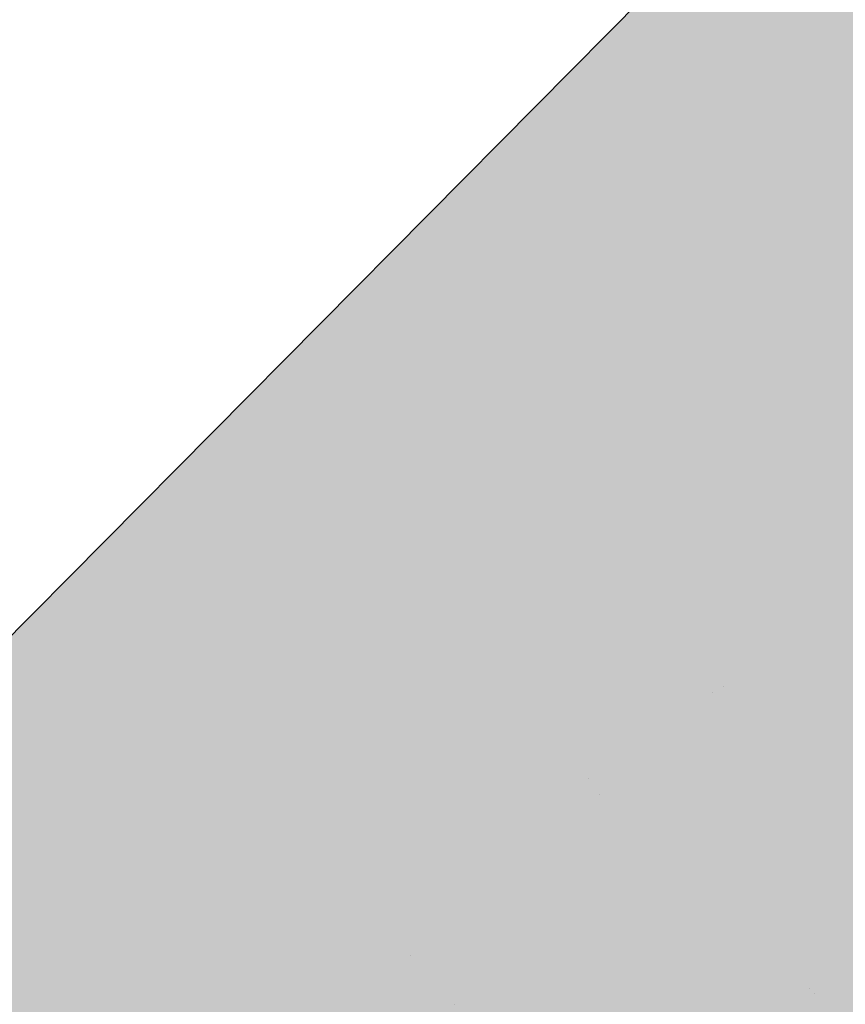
# Model space of a CAD drawing. Header units: millimetres. Extents: x 0 to 16721, y 217 to 10981.
# Tile 176 of 256: x 3713 to 3733, y 6654 to 6678. Entities that reach past the tile are written whole.
import ezdxf

# ---------------------------------------------------------------- set-up
doc = ezdxf.new("R2010")
doc.units = ezdxf.units.MM
doc.layers.add('PDF_PSS & TL', color=7, linetype='Continuous', true_color=0x7fffdf)
doc.layers.add('PDF_pss 1260', color=7, linetype='Continuous')

msp = doc.modelspace()

# ---------------------------------------------------------------- linework, layer by layer
at = {"layer": 'PDF_PSS & TL', "color": 5, "transparency": 33554559}
msp.add_solid([(3822.747, 6773.728), (4041.459, 6556.965), (3608.063, 6556.965)], dxfattribs=at)
at = {"layer": 'PDF_pss 1260', "lineweight": 25}
for points in [[(3608.055, 6556.956), (3822.998, 6773.979), (4106.947, 6491.98), (3892.004, 6275.476)], [(3608.055, 6556.956), (3822.738, 6773.719), (4106.947, 6491.98), (3891.874, 6275.087)]]:
    msp.add_lwpolyline(points, close=True, dxfattribs=at)
at = {"layer": 'PDF_pss 1260', "lineweight": 0}
for points in [[(3730.346, 6661.833), (3730.346, 6661.833)], [(3730.086, 6661.704), (3730.086, 6661.704)], [(3727.097, 6659.624), (3727.097, 6659.624)], [(3727.357, 6659.234), (3727.357, 6659.234)], [(3727.357, 6659.234), (3727.357, 6659.234)], [(3722.808, 6655.335), (3722.808, 6655.335)], [(3732.425, 6654.556), (3732.425, 6654.556)], [(3732.555, 6654.426), (3732.555, 6654.426)], [(3723.848, 6654.166), (3723.848, 6654.166)]]:
    msp.add_lwpolyline(points, dxfattribs=at)

doc.saveas('drawing.dxf')
